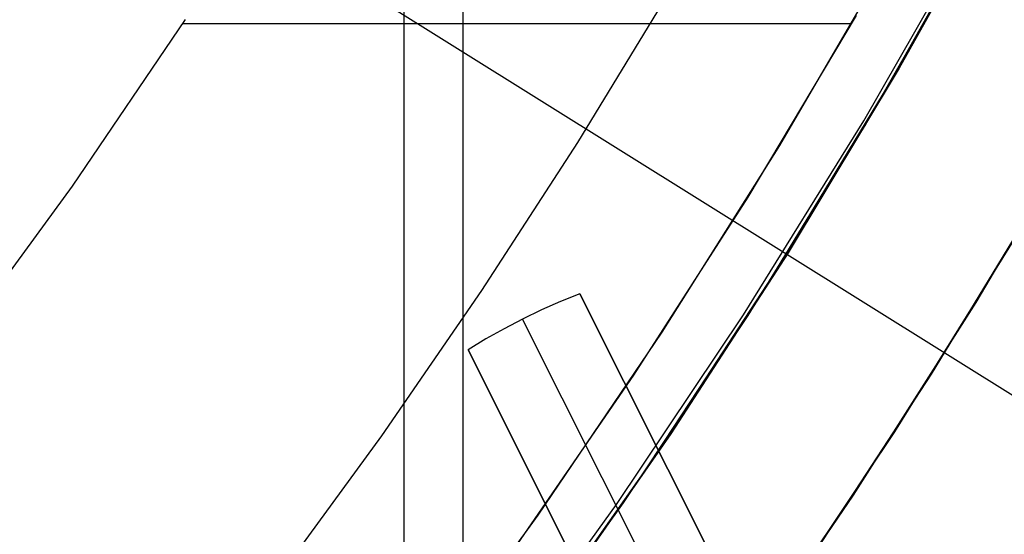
# Model space of a CAD drawing. Header units: millimetres. Extents: x 6038 to 7358, y -8545 to -7225.
# Tile 214 of 256: x 6736.37 to 6744.23, y -7914.51 to -7910.4. Entities that reach past the tile are written whole.
import ezdxf

# ---------------------------------------------------------------- set-up
doc = ezdxf.new("R2010")
doc.units = ezdxf.units.MM
doc.layers.add('color', color=7, linetype='Continuous')
doc.layers.add('luz', color=7, linetype='Continuous')

msp = doc.modelspace()

# ---------------------------------------------------------------- linework, layer by layer
at = {"color": 7, "true_color": 0xffffff}
for p, q in [((6739.4363, -7852.0335, 62.3173), (6739.4363, -7916.6453, 77.2342)), ((6739.9089, -7916.0282, 69.3697), (6739.9089, -7868.978, 58.5073)), ((6744.2299, -7909.2805, 67.8119), (6743.3925, -7910.7838, 68.1589)), ((6744.2299, -7909.2805, 67.8119), (6743.3925, -7910.7838, 68.1589)), ((6743.3129, -7910.9116, 77.6), (6744.1891, -7909.3482, 77.6)), ((6743.2567, -7911.0078, 67.1), (6744.1432, -7909.4333, 67.1)), ((6743.2567, -7911.0078, 67.1), (6744.1432, -7909.4333, 67.1)), ((6743.1085, -7911.2053, 75.9782), (6744.0136, -7909.6246, 75.6133)), ((6743.1085, -7911.2053, 75.9782), (6744.0136, -7909.6246, 75.6133)), ((6744.0161, -7909.6671, 88.1), (6743.126, -7911.2295, 88.1)), ((6744.0161, -7909.6671, 88.1), (6743.126, -7911.2295, 88.1)), ((6742.4395, -7911.4016, 62.1), (6743.3279, -7909.8772, 62.1)), ((6742.4395, -7911.4016, 62.1), (6743.3279, -7909.8772, 62.1)), ((6740.8246, -7911.3795, 103.0637), (6741.5563, -7910.1765, 103.0637)), ((6740.8246, -7911.3795, 103.0637), (6741.5563, -7910.1765, 103.0637)), ((6737.6896, -7910.3958, 62.1), (6736.7866, -7911.7273, 62.1)), ((6737.6896, -7910.3958, 62.1), (6736.7866, -7911.7273, 62.1)), ((6737.6685, -7910.4281, 62.1), (6743.0017, -7910.4281, 62.1)), ((6742.1857, -7911.8161, 62.1), (6743.0513, -7910.3648, 62.1)), ((6743.3925, -7910.7838, 68.1589), (6742.5046, -7912.2594, 68.4996)), ((6743.3925, -7910.7838, 68.1589), (6742.5046, -7912.2594, 68.4996)), ((6742.3835, -7912.444, 77.6), (6743.3129, -7910.9116, 77.6)), ((6742.3161, -7912.5505, 67.1), (6743.2567, -7911.0078, 67.1)), ((6742.3161, -7912.5505, 67.1), (6743.2567, -7911.0078, 67.1)), ((6744.0058, -7912.6576, 67.1), (6744.9319, -7911.0865, 67.1)), ((6744.0058, -7912.6576, 67.1), (6744.9319, -7911.0865, 67.1)), ((6742.1482, -7912.7548, 76.336), (6743.1085, -7911.2053, 75.9782)), ((6742.1482, -7912.7548, 76.336), (6743.1085, -7911.2053, 75.9782)), ((6743.126, -7911.2295, 88.1), (6742.1824, -7912.7604, 88.1)), ((6743.126, -7911.2295, 88.1), (6742.1824, -7912.7604, 88.1)), ((6740.0594, -7912.5612, 103.0637), (6740.8246, -7911.3795, 103.0637)), ((6740.0594, -7912.5612, 103.0637), (6740.8246, -7911.3795, 103.0637)), ((6741.4995, -7912.8947, 62.1), (6742.4395, -7911.4016, 62.1)), ((6741.4995, -7912.8947, 62.1), (6742.4395, -7911.4016, 62.1)), ((6743.6502, -7913.2299, 65.5955), (6744.616, -7911.6363, 65.5955)), ((6736.7866, -7911.7273, 62.1), (6735.8387, -7913.0272, 62.1)), ((6736.7866, -7911.7273, 62.1), (6735.8387, -7913.0272, 62.1)), ((6741.273, -7913.2382, 62.1), (6742.1857, -7911.8161, 62.1)), ((6743.3577, -7913.689, 64.0911), (6744.33, -7912.1214, 64.0911)), ((6743.3577, -7913.689, 64.0911), (6744.33, -7912.1214, 64.0911)), ((6742.5046, -7912.2594, 68.4996), (6741.5671, -7913.7057, 68.8335)), ((6742.5046, -7912.2594, 68.4996), (6741.5671, -7913.7057, 68.8335)), ((6741.4018, -7913.9434, 77.6), (6742.3835, -7912.444, 77.6)), ((6739.2613, -7913.7206, 103.0637), (6740.0594, -7912.5612, 103.0637)), ((6739.2613, -7913.7206, 103.0637), (6740.0594, -7912.5612, 103.0637)), ((6741.3226, -7914.0597, 67.1), (6742.3161, -7912.5505, 67.1)), ((6741.3226, -7914.0597, 67.1), (6742.3161, -7912.5505, 67.1)), ((6743.0267, -7914.1962, 67.1), (6744.0058, -7912.6576, 67.1)), ((6743.0267, -7914.1962, 67.1), (6744.0058, -7912.6576, 67.1)), ((6741.1341, -7914.2714, 76.6861), (6742.1482, -7912.7548, 76.336)), ((6741.1341, -7914.2714, 76.6861), (6742.1482, -7912.7548, 76.336)), ((6742.1824, -7912.7604, 88.1), (6741.1866, -7914.2577, 88.1)), ((6742.1824, -7912.7604, 88.1), (6741.1866, -7914.2577, 88.1)), ((6740.509, -7914.3548, 62.1), (6741.4995, -7912.8947, 62.1)), ((6740.509, -7914.3548, 62.1), (6741.4995, -7912.8947, 62.1)), ((6740.3143, -7914.6296, 62.1), (6741.273, -7913.2382, 62.1)), ((6742.6296, -7914.7889, 65.5955), (6743.6502, -7913.2299, 65.5955)), ((6738.4306, -7914.8568, 103.0637), (6739.2613, -7913.7206, 103.0637)), ((6738.4306, -7914.8568, 103.0637), (6739.2613, -7913.7206, 103.0637)), ((6741.5671, -7913.7057, 68.8335), (6740.5812, -7915.121, 69.1602)), ((6741.5671, -7913.7057, 68.8335), (6740.5812, -7915.121, 69.1602)), ((6742.332, -7915.2221, 64.0911), (6743.3577, -7913.689, 64.0911)), ((6742.332, -7915.2221, 64.0911), (6743.3577, -7913.689, 64.0911)), ((6740.3692, -7915.4083, 77.6), (6741.4018, -7913.9434, 77.6)), ((6740.2774, -7915.5335, 67.1), (6741.3226, -7914.0597, 67.1)), ((6740.2774, -7915.5335, 67.1), (6741.3226, -7914.0597, 67.1)), ((6741.9959, -7915.7007, 67.1), (6743.0267, -7914.1962, 67.1)), ((6741.9959, -7915.7007, 67.1), (6743.0267, -7914.1962, 67.1)), ((6740.0671, -7915.7531, 77.0282), (6741.1341, -7914.2714, 76.6861)), ((6740.0671, -7915.7531, 77.0282), (6741.1341, -7914.2714, 76.6861)), ((6741.1866, -7914.2577, 88.1), (6740.1397, -7915.7198, 88.1)), ((6741.1866, -7914.2577, 88.1), (6740.1397, -7915.7198, 88.1)), ((6739.4691, -7915.7802, 62.1), (6740.509, -7914.3548, 62.1)), ((6739.4691, -7915.7802, 62.1), (6740.509, -7914.3548, 62.1))]:
    msp.add_line(p, q, dxfattribs=at)
at = {"layer": 'color', "color": 254, "true_color": 0xcad1ee}
for p, q in [((6740.8424, -7912.587, 28.2), (6740.6875, -7912.6491, 28.2)), ((6740.8424, -7912.587, 28.2), (6740.6875, -7912.6491, 28.2)), ((6740.8424, -7912.587, 26.7), (6740.6875, -7912.6491, 26.7)), ((6740.8424, -7912.587, 27.45), (6740.6875, -7912.6491, 27.45)), ((6740.8424, -7912.587, 26.7), (6740.6875, -7912.6491, 26.7)), ((6741.9739, -7914.8448, 28.2), (6740.8424, -7912.587, 28.2)), ((6740.8424, -7912.587, 28.2), (6740.8424, -7912.587, 26.7)), ((6741.9739, -7914.8448, 28.2), (6740.8424, -7912.587, 28.2)), ((6740.8424, -7912.587, 28.2), (6740.8424, -7912.587, 26.7)), ((6740.8424, -7912.587, 26.7), (6741.9739, -7914.8448, 22.3699)), ((6740.8424, -7912.587, 26.7), (6741.9739, -7914.8448, 22.3699)), ((6740.5347, -7912.7164, 28.2), (6740.3842, -7912.7887, 28.2)), ((6740.5347, -7912.7164, 28.2), (6740.3842, -7912.7887, 28.2)), ((6740.5347, -7912.7164, 26.7), (6740.3842, -7912.7887, 26.7)), ((6740.5347, -7912.7164, 27.45), (6740.3842, -7912.7887, 27.45)), ((6740.5347, -7912.7164, 26.7), (6740.3842, -7912.7887, 26.7)), ((6740.6875, -7912.6491, 28.2), (6740.5347, -7912.7164, 28.2)), ((6740.6875, -7912.6491, 28.2), (6740.5347, -7912.7164, 28.2)), ((6740.6875, -7912.6491, 26.7), (6740.5347, -7912.7164, 26.7)), ((6740.6875, -7912.6491, 27.45), (6740.5347, -7912.7164, 27.45)), ((6740.6875, -7912.6491, 26.7), (6740.5347, -7912.7164, 26.7)), ((6740.3842, -7912.7887, 28.2), (6740.2362, -7912.8659, 28.2)), ((6740.3842, -7912.7887, 28.2), (6740.2362, -7912.8659, 28.2)), ((6740.3842, -7912.7887, 26.7), (6740.2362, -7912.8659, 26.7)), ((6740.3842, -7912.7887, 27.45), (6740.2362, -7912.8659, 27.45)), ((6740.3842, -7912.7887, 26.7), (6740.2362, -7912.8659, 26.7)), ((6740.3842, -7912.7887, 26.7), (6740.3842, -7912.7887, 28.2)), ((6741.5043, -7915.0237, 22.3699), (6740.3842, -7912.7887, 26.7)), ((6740.2362, -7912.8659, 28.2), (6740.0909, -7912.9481, 28.2)), ((6740.2362, -7912.8659, 28.2), (6740.0909, -7912.9481, 28.2)), ((6740.2362, -7912.8659, 26.7), (6740.0909, -7912.9481, 26.7)), ((6740.2362, -7912.8659, 27.45), (6740.0909, -7912.9481, 27.45)), ((6740.2362, -7912.8659, 26.7), (6740.0909, -7912.9481, 26.7)), ((6740.0909, -7912.9481, 28.2), (6739.9484, -7913.0351, 28.2)), ((6740.0909, -7912.9481, 28.2), (6739.9484, -7913.0351, 28.2)), ((6740.0909, -7912.9481, 26.7), (6739.9484, -7913.0351, 26.7)), ((6740.0909, -7912.9481, 27.45), (6739.9484, -7913.0351, 27.45)), ((6740.0909, -7912.9481, 26.7), (6739.9484, -7913.0351, 26.7)), ((6739.9484, -7913.0351, 28.2), (6741.0799, -7915.2929, 28.2)), ((6739.9484, -7913.0351, 28.2), (6741.0799, -7915.2929, 28.2)), ((6741.0799, -7915.2929, 22.3699), (6739.9484, -7913.0351, 26.7)), ((6739.9484, -7913.0351, 26.7), (6739.9484, -7913.0351, 28.2)), ((6739.9484, -7913.0351, 26.7), (6739.9484, -7913.0351, 28.2)), ((6741.0799, -7915.2929, 22.3699), (6739.9484, -7913.0351, 26.7)), ((6741.9739, -7914.8448, 25.2849), (6741.2105, -7913.3215, 25.2849)), ((6741.4082, -7913.7159, 24.5266), (6741.4082, -7913.7159, 28.2)), ((6741.0799, -7915.2929, 25.2849), (6740.3165, -7913.7695, 25.2849)), ((6740.5142, -7914.164, 28.2), (6740.5142, -7914.164, 24.5266))]:
    msp.add_line(p, q, dxfattribs=at)
at = {"layer": 'luz', "color": 254, "true_color": 0xcad1ee}
for p, q in [((6571.2752, -7805.2903, -34.05), (6825.3575, -7964.0427, -34.05)), ((6571.2752, -7805.2903, -32.55), (6825.3575, -7964.0427, -32.55))]:
    msp.add_line(p, q, dxfattribs=at)

doc.saveas('drawing.dxf')
